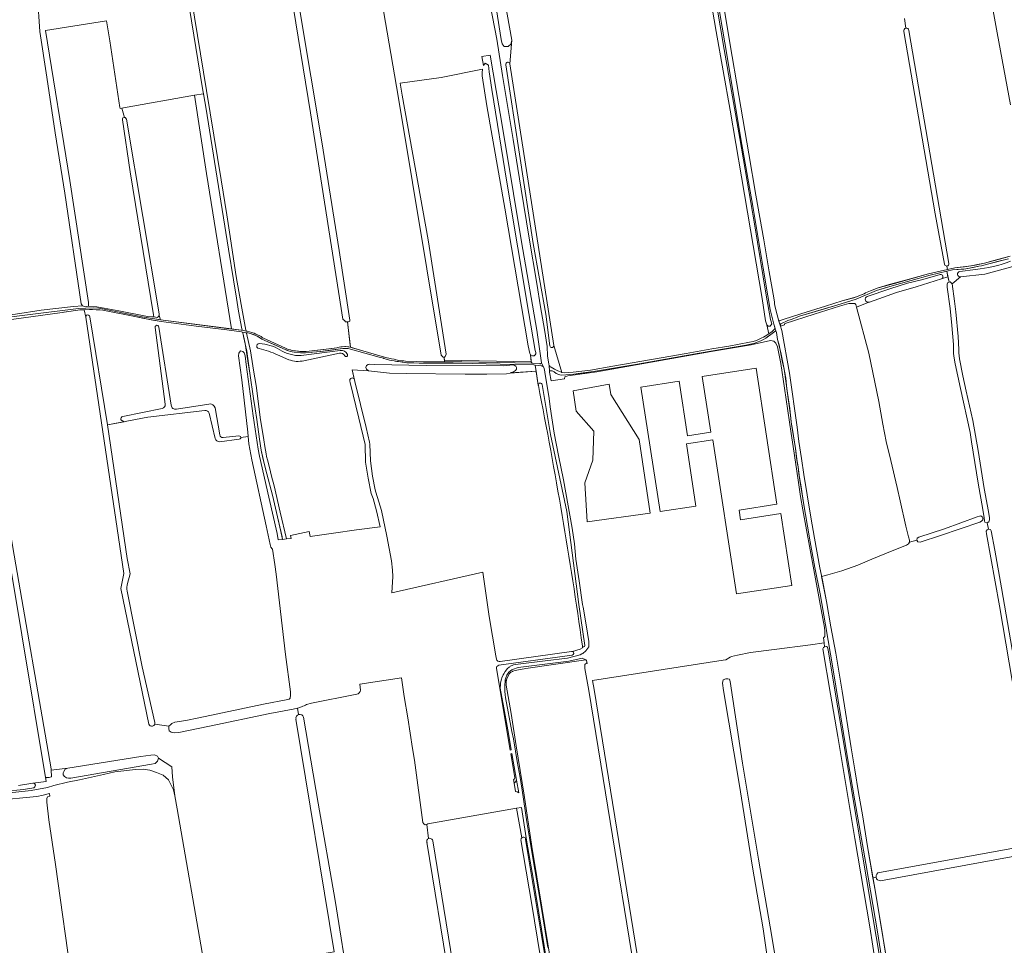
# Model space of a CAD drawing. Header units: metres. Extents: x 209813 to 223847, y 571801 to 587119.
# Tile 152 of 256: x 216907 to 217443, y 573876 to 574379. Entities that reach past the tile are written whole.
import ezdxf

# ---------------------------------------------------------------- set-up
doc = ezdxf.new("R2010")
doc.units = ezdxf.units.M
for name, color, linetype, lineweight in [('B-RO-GR-BOUWLAND-GV', 8, 'Continuous', 0), ('B-RO-GR-GRAS-GV', 8, 'Continuous', 0), ('B-RO-GR-GROENVOORZIENING-GV', 8, 'Continuous', 0), ('B-RO-OG-TERREIN_CULTUURSCHEIDING-GV', 8, 'Continuous', 0), ('B-RO-OG-WATER_GREPPEL-GV', 8, 'Continuous', 0), ('B-RO-OG-WEG-GV', 8, 'Continuous', 0), ('B-RO-VH-ONVERHARD-GV', 8, 'Continuous', 0), ('B-RO-VH-VERHARDING_HALFVERHARDING_SCHELP-GV', 8, 'Continuous', 0), ('B-RO-VH-VERHARDING_OPEN-GV', 8, 'Continuous', 0), ('B-RO-VH-VERHARDING_PUIN-GV', 8, 'Continuous', 0)]:
    doc.layers.add(name, color=color, linetype=linetype, lineweight=lineweight)

msp = doc.modelspace()

# ---------------------------------------------------------------- linework, layer by layer
at = {"layer": 'B-RO-GR-BOUWLAND-GV', "flags": 128}
for points in [[(217290.03, 574389.83), (217293.76, 574366.95), (217298.63, 574338.32), (217304.05, 574306.59), (217307.95, 574283.95), (217312.34, 574259.75), (217315.25, 574242.28), (217317.7, 574228.12), (217318.01, 574225.77), (217318.17, 574224.99), (217318.39, 574223.16), (217319.48, 574218.94), (217320.22, 574216.22), (217320.3, 574215.98), (217320.53, 574215.79), (217320.89, 574215.72), (217321.17, 574215.79), (217322.79, 574216.39), (217332.43, 574219.51), (217345.89, 574223.69), (217354.94, 574226.49), (217362.69, 574228.8), (217365.77, 574229.99), (217366.82, 574230.44), (217367.64, 574230.89), (217370.41, 574232.05), (217374.54, 574233.64), (217383.32, 574236.08), (217395.6, 574239.4), (217401.95, 574241.17), (217412.235, 574243.607), (217411.956, 574245.515)], [(217389.53, 574374.912), (217388.747, 574380.052)], [(217410.599, 574246.441), (217405.449, 574273.95), (217388.493, 574373.045)], [(217515.752, 573941.976), (217493.826, 574066.147), (217472.936, 574177.928), (217466.721, 574215.602), (217461.197, 574247.674), (217459.816, 574248.441), (217432.501, 574241.152), (217419.353, 574239.587), (217414.782, 574235.754)], [(217414.782, 574235.754), (217416.012, 574226.333), (217416.807, 574220.674), (217418.048, 574207.163), (217418.424, 574200.163), (217418.378, 574198.236), (217418.764, 574194.957), (217420.667, 574185.812), (217422.342, 574177.432), (217426.014, 574161.582), (217428.871, 574145.17), (217432.25, 574124.472), (217434.518, 574112), (217435.05, 574108.622), (217435.032, 574107.412), (217434.816, 574106.424), (217433.756, 574105.865), (217434.635, 574102.47), (217435.669, 574102.311), (217436.041, 574101.442), (217438.001, 574090.909), (217441.588, 574070.531), (217450.693, 574018.19)], [(217449.252, 574009.479), (217440.602, 574060.731), (217433.482, 574099.817), (217433.268, 574101.298), (217433.814, 574102.087), (217434.539, 574102.425), (217433.756, 574105.865), (217432.615, 574106.124), (217432.304, 574107.013), (217432.1, 574108.581), (217431.469, 574108.434), (217431.423, 574107.553), (217430.816, 574106.815), (217429.779, 574106.246), (217408.44, 574098.99), (217397.321, 574095.323), (217396.107, 574095.451), (217395.566, 574096.436), (217391.552, 574095.335), (217391.001, 574094.427), (217389.933, 574093.767), (217382.963, 574090.912), (217371.027, 574086.074), (217363.449, 574082.912), (217354.636, 574079.771), (217347.129, 574077.513)], [(217347.129, 574077.513), (217343.732, 574076.676), (217346.35, 574063.13), (217348.83, 574049.26), (217351.49, 574034.9), (217354.94, 574014.33), (217359.85, 573983.56), (217361.85, 573971.48), (217363.71, 573959.28), (217365.93, 573947.04), (217368.77, 573929.76), (217371.647, 573912.834), (217373.327, 573913.156)], [(217375.186, 573915.772), (217457.269, 573930.509)]]:
    msp.add_lwpolyline(points, dxfattribs=at)
at = {"layer": 'B-RO-GR-BOUWLAND-GV'}
for points in [[(217388.493, 574373.045, -0.4557957), (217389.53, 574374.912)], [(217411.956, 574245.515, -0.3998037), (217410.599, 574246.441)], [(217373.327, 573913.156, -0.4094229), (217375.186, 573915.772)]]:
    msp.add_lwpolyline(points, format="xyb", dxfattribs=at)
at = {"layer": 'B-RO-GR-GRAS-GV', "flags": 128}
for points in [[(217446.586, 574333.206), (217439.237, 574372.326), (217433.303, 574405.574), (217428.552, 574439.745), (217411.427, 574538.979), (217398.651, 574608.612), (217391.391, 574650.066), (217383.477, 574693.819), (217375.694, 574692.583), (217361.608, 574690.307), (217341.225, 574687.364), (217338.914, 574687.006), (217363.315, 574539.175)], [(217157.307, 574465.484), (217160.005, 574464.705), (217160.947, 574461.08), (217159.508, 574458.391), (217161.292, 574447.192), (217162.938, 574436.206), (217175.055, 574368.284), (217174.092, 574355.533)], [(217000.83, 574390.95), (217009.01, 574340.91), (217016.99, 574292.3), (217020.03, 574273.36), (217021.45, 574263.9), (217025.18, 574239.82), (217026.53, 574231.59), (217028.5, 574220.51), (217030.44, 574210.67), (217030.63, 574210.33), (217030.8, 574210.14), (217031.16, 574210.01), (217034.96, 574208.9), (217035.84, 574208.53), (217037.63, 574207.64), (217038.63, 574207.1), (217039.45, 574206.46), (217040.05, 574206.32), (217051.9, 574200.76), (217053.36, 574200.18), (217054.44, 574199.92), (217054.72, 574199.88), (217054.99, 574199.77), (217055.63, 574199.63), (217056.92, 574199.43), (217058.4, 574199.22), (217059.77, 574199.1), (217063.18, 574199.08), (217071.26, 574199.88), (217078.61, 574200.83), (217079.88, 574201.06), (217080.32, 574201.2), (217081.99, 574201.47), (217082.43, 574201.5), (217082.81, 574201.57), (217084.32, 574201.72), (217084.7, 574201.71), (217085.93, 574201.59), (217086.35, 574201.5), (217086.93, 574201.42), (217087.414, 574201.289), (217087.238, 574202.413), (217085.626, 574215.089), (217084.699, 574215.221), (217084.17, 574215.618), (217083.182, 574216.588), (217065.639, 574328.866), (217044.181, 574460.311)], [(217174.12, 574355.396), (217197.965, 574202.225), (217202.41, 574187.58), (217203.71, 574187.47), (217208.44, 574187.72), (217217.98, 574188.85), (217230.18, 574190.96), (217256.45, 574195.57), (217270.02, 574197.88), (217283.9, 574200.48), (217293.19, 574201.96), (217304.45, 574204.1), (217306.51, 574204.52), (217308.34, 574205.08), (217309.46, 574205.53), (217311.24, 574206.37), (217312.12, 574206.85), (217312.96, 574207.44), (217314.991, 574208.632), (217313.918, 574213.521), (217313.647, 574214.138), (217313.262, 574215.738), (217311.28, 574227.912), (217300.192, 574293.92), (217293.964, 574330.283), (217286.375, 574373.093), (217275.749, 574434.591)], [(217053.577, 574421.517), (217071.781, 574313.038), (217081.2, 574253.877), (217087.02, 574216.003), (217086.882, 574215.486), (217086.287, 574215.221), (217085.626, 574215.089), (217087.414, 574201.289), (217092.74, 574199.71), (217105.79, 574195.99), (217109.68, 574195.03), (217111.03, 574194.77), (217113.54, 574194.21), (217115.01, 574194.03), (217116.39, 574193.87), (217117.18, 574193.76), (217123.1, 574193.61), (217127.12, 574193.48), (217138.558, 574193.452), (217138.241, 574195.819), (217137.685, 574195.898), (217136.662, 574196.961), (217113.302, 574337.947), (217100.387, 574412.828)], [(216961.857, 574331.619), (216956.395, 574367.933), (216954.549, 574378.875), (216921.409, 574373.641), (216934.546, 574291.93), (216944.741, 574225.712), (216944.795, 574223.586), (216949.266, 574223.348), (216961.332, 574221.126), (216976.889, 574218.056), (216980.216, 574217.807), (216980.061, 574218.933), (216967.393, 574296.763), (216963.162, 574325.084)], [(217391.234, 574373.659), (217412.926, 574246.957)], [(216964.295, 574326.324), (216964.718, 574326.218), (216965.382, 574325.326), (216983.153, 574219.556), (216983.19, 574218.637), (216983.848, 574216.298), (216985.4, 574216.08), (217022.588, 574211.259), (217009.006, 574295.831), (217002.445, 574338.377), (216963.751, 574331.612), (216962.846, 574331.347)], [(216963.519, 574326.03), (216964.295, 574326.324), (216962.846, 574331.347), (216962.063, 574331.128)], [(217411.956, 574245.515), (217412.235, 574243.607), (217416.148, 574244.534), (217425.19, 574245.59), (217428.55, 574246.29), (217432.3, 574247.04), (217440.55, 574249.27), (217446.37, 574250.79)], [(217369.499, 574225.82), (217362.751, 574223.118), (217369.36, 574198.13), (217374.86, 574171.81), (217377.12, 574159.54), (217378.77, 574150.13), (217381.39, 574139.67), (217384.76, 574125.12), (217386.45, 574117.75), (217389.58, 574104.02), (217390.93, 574098.22), (217391.501, 574096.435), (217391.552, 574096.043), (217391.552, 574095.335), (217395.566, 574096.436), (217395.784, 574097.439), (217396.557, 574097.97), (217410.611, 574102.567), (217428.392, 574109.048), (217429.674, 574109.476), (217430.37, 574109.581), (217431.084, 574109.097), (217431.469, 574108.434), (217432.1, 574108.581), (217431.504, 574113.174), (217428.889, 574127.42), (217425.376, 574149.807), (217424.496, 574155), (217419.308, 574178.891), (217416.443, 574192.381), (217415.823, 574195.375), (217415.48, 574197.999), (217415.433, 574202.874), (217414.668, 574213.226), (217413.746, 574222.489), (217412.061, 574233.997), (217412.092, 574235.681), (217412.47, 574236.511), (217413.111, 574236.744), (217412.486, 574239.672)], [(217412.486, 574239.672), (217395.194, 574234.156), (217384.478, 574231.113), (217369.73, 574225.901)], [(216942.299, 574221.735), (216940.06, 574221.59), (216935.36, 574220.93), (216931.33, 574220.35), (216930.48, 574220.25), (216886.797, 574214.173), (216884.347, 574213.52), (216884.468, 574211.387), (216885.361, 574204.814), (216903.635, 574092.505), (216924.405, 573971.988), (216924.428, 573971.434), (216933.522, 573972.435), (216973.198, 573978.837), (216978.606, 573979.546), (216980.619, 573979.617), (216982.213, 573978.994), (216982.775, 573977.783), (216990.009, 573973.151), (216990.545, 573967.744), (216991.719, 573957.345), (216992.94, 573950.363), (217007.347, 573868.076)], [(216946.87, 574221.89), (216942.299, 574221.735), (216943.213, 574217.683)], [(217031.666, 574152.779), (217031.424, 574155.08), (217028.105, 574183.537), (217026.351, 574196.657), (217026.625, 574198.166), (217027.453, 574199.35), (217028.655, 574199.092), (217029.495, 574198.298), (217029.958, 574196.711), (217030.498, 574191.932), (217034.427, 574164.028), (217037.116, 574145.934), (217037.803, 574142.079), (217042.838, 574119.858), (217047.368, 574099.978), (217048.048, 574096.572), (217050.36, 574096.841), (217049.33, 574101.19), (217047.06, 574111.52), (217044.84, 574120.82), (217041.73, 574132.41), (217039.7, 574141.07), (217038.7, 574145.43), (217037.82, 574151.31), (217036.27, 574161.96), (217035.39, 574167.92), (217034.51, 574173.5), (217032.55, 574187.16), (217030.83, 574199.24), (217029.11, 574207.09), (217028.85, 574208.52), (217028.73, 574208.96), (217028.52, 574209.45), (217028.36, 574209.59), (217027.97, 574209.71), (217020, 574210.74), (217003.35, 574212.88), (216984.36, 574215.41), (216975, 574216.89), (216969.92, 574218.05), (216952.58, 574221.46), (216950.92, 574221.68), (216948.95, 574221.67), (216946.87, 574221.89)], [(216977.543, 573996.37), (216962.373, 574070.148), (216963.96, 574078.218), (216943.213, 574217.683)], [(216945.388, 574217.953), (216955.021, 574159.127), (216964.186, 574160.828), (216962.328, 574161.915)], [(216986.503, 574170.316), (216980.989, 574212.043)], [(216983.059, 574212.217), (216989.763, 574169.779)], [(216906.597, 573963.095), (216914.475, 573964.334), (216921.727, 573965.128), (216881.857, 574204.476)], [(217149.669, 574186.781), (217117.617, 574187.063), (217108.577, 574187.298), (217097.128, 574188.439), (217088.198, 574188.96), (217089.702, 574182.729), (217095.821, 574157.731), (217097.713, 574149.679), (217097.836, 574148.548), (217098.258, 574139.637), (217099.231, 574131.233), (217100.757, 574123.77), (217101.047, 574122.463), (217102.809, 574117.2), (217104.14, 574112.493), (217107.046, 574098.686), (217109.561, 574085.213), (217110.272, 574080.077), (217110.414, 574076.743), (217109.886, 574067.746), (217159.323, 574078.939), (217162.765, 574054.853), (217166.427, 574033.499), (217166.767, 574031.788)], [(217189.535, 574180.728), (217188.348, 574188.39), (217174.225, 574187.318), (217172.257, 574186.927), (217161.484, 574186.679), (217149.669, 574186.781)], [(216963.487, 574163.65), (216984.911, 574168.09)], [(216992.595, 574167.645), (217010.202, 574170.442)], [(217013.666, 574168.307), (217016.272, 574153.658)], [(217008.014, 574166.933), (216977.113, 574163.228), (216955.021, 574159.127)], [(217013.754, 574151.64), (217010.445, 574165.445)], [(216955.021, 574159.127), (216965.736, 574086.499), (216967.456, 574078.165), (216965.979, 574072.916)], [(216988.505, 573995.21), (216989.351, 573995.936), (216990.107, 573996.693), (216991.785, 573997.403), (216997.742, 573998.44), (217004.72, 573999.794), (217039.949, 574007.212), (217053.236, 574009.794), (217053.985, 574010.019), (217054.492, 574010.54), (217054.763, 574012.165), (217054.64, 574013.9), (217052.035, 574034.274), (217046.896, 574077.982), (217046.233, 574083.235), (217044.824, 574091.451), (217044.624, 574091.651), (217043.98, 574092.636), (217043.599, 574093.989), (217041.526, 574104.285), (217033.693, 574140.099), (217032.079, 574148.851), (217031.666, 574152.779), (217027.657, 574152.306)], [(217017.999, 574152.307), (217026.625, 574153.102)], [(217026.809, 574151.334), (217016.024, 574149.972)], [(216965.805, 574068.727), (216973.951, 574027.459), (216980.848, 573997.302)], [(217374.899, 573854.574), (217369.978, 573886.165), (217361.881, 573934.161), (217352.621, 573989.565), (217348.599, 574012.636), (217344.398, 574037.348), (217344.662, 574038.036), (217345.297, 574038.46), (217345.147, 574040.619), (217337.659, 574039.591), (217317.861, 574037.041), (217305.024, 574035.244), (217297.856, 574033.942), (217294.647, 574033.088), (217293.961, 574032.805), (217291.512, 574031.375), (217290.153, 574031.115), (217219.046, 574020.094), (217219.956, 574015.177), (217256.755, 573788.385)], [(217168.872, 574030.355), (217207.628, 574035.834)], [(217217.112, 574014.666), (217214.85, 574026.718), (217214.786, 574027.801), (217214.949, 574028.763), (217215.71, 574029.455), (217216.098, 574029.395), (217215.753, 574031.037), (217215.324, 574031.258), (217182.73, 574026.56), (217177.81, 574025.72), (217176.88, 574025.49), (217175.68, 574025.1), (217175.47, 574024.96), (217174.85, 574024.65), (217174.46, 574024.4), (217173.95, 574023.87), (217172.45, 574021.14), (217172.14, 574020.32), (217172.08, 574019.4), (217172.07, 574017.65), (217174.68, 574002.23), (217177.57, 573984.55), (217181.88, 573957.74), (217186.05, 573929.81), (217191.38, 573896.92), (217198.01, 573856.92)], [(217128.853, 573941.726), (217128.002, 573941.697), (217127.298, 573942.234), (217126.701, 573942.947), (217122.094, 573976.756), (217121.057, 573983.124), (217118.445, 573999.789), (217116.614, 574011.354), (217115.084, 574021.594), (217092.462, 574018.076), (217092.759, 574014.926), (217092.594, 574014.076), (217091.989, 574013.315), (217091.415, 574012.864), (217090.76, 574012.639), (217089.9, 574012.527), (217066.02, 574007.862), (217063.452, 574006.985)], [(217215.699, 573784.862), (217253.205, 573793.071), (217217.112, 574014.666)], [(217058.398, 574005.049), (217056.171, 574004.55), (217043.492, 574002.232), (217010.508, 573995.285), (216993.96, 573991.913), (216991.544, 573991.711), (216989.801, 573991.952), (216988.665, 573992.81), (216988.419, 573993.942), (216988.505, 573995.21), (216980.817, 573996.405)], [(217058.637, 574005.102), (217058.398, 574005.049), (217059.007, 574001.556)], [(217014.722, 573864.257), (217042.145, 573866.551), (217078.525, 573872.637), (217057.658, 573999.104)], [(217061.761, 574000.145), (217069.798, 573953.465), (217079.007, 573900.389), (217086.709, 573851.499)], [(216936.102, 573854.089), (216926.794, 573920.068), (216923.133, 573944.276), (216921.98, 573954.016), (216921.98, 573955.925), (216922.469, 573956.782), (216923.365, 573957.203), (216923.641, 573957.259), (216923.436, 573958.654), (216920.07, 573957.704), (216916.6, 573957.03), (216910.88, 573956.44), (216899.69, 573955.42), (216884.41, 573954.27), (216872.58, 573953.14), (216861.318, 573951.841), (216861.583, 573949.339)], [(217194.817, 573806.142), (217199.769, 573806.679), (217198.69, 573815.905), (217195.355, 573838.809), (217190.603, 573870.48), (217186.038, 573898.355), (217181.426, 573924.897), (217180.113, 573933.477), (217180.13, 573933.872), (217180.21, 573934.125), (217180.341, 573934.354), (217180.52, 573934.556), (217177.64, 573950.64), (217129.486, 573942.082), (217128.853, 573941.726), (217129.862, 573934.175)], [(217135.05, 573855.929), (217141.131, 573856.814), (217140.998, 573857.867), (217128.868, 573932.134)], [(217132.125, 573932.999), (217143.038, 573866.115), (217154.151, 573802.085), (217193.218, 573807.051)], [(217457.702, 573926.293), (217375.856, 573911.248)], [(217373.327, 573913.156), (217371.647, 573912.834), (217372.8, 573906.05), (217385.13, 573831.577), (217427.789, 573824.559), (217456.209, 573673.088), (217462.592, 573674.333), (217493.885, 573681.352), (217494.105, 573681.367), (217494.323, 573681.335), (217494.641, 573681.195)]]:
    msp.add_lwpolyline(points, dxfattribs=at)
for points in [[(216864.392, 574398.311), (216855.438, 574396.84), (216861.824, 574359.406), (216869.497, 574315.618), (216873.069, 574289.953), (216879.816, 574244.577), (216884.049, 574217.06), (216884.032, 574216.867), (216883.939, 574216.557), (216883.813, 574216.267), (216893.329, 574217.812), (216905.031, 574219.322), (216918.945, 574221.426), (216936.579, 574223.448), (216941.441, 574223.806), (216940.802, 574224.866), (216931.806, 574285.058), (216926.647, 574317.999), (216922.149, 574348.161), (216918.189, 574372.972), (216917.076, 574392.044), (216910.313, 574391.179), (216910.695, 574388.521), (216866.377, 574382.833)], [(217185.28, 574197.29), (217184.935, 574197.998), (217183.969, 574202.084), (217171.325, 574276.924), (217161.608, 574332.663), (217159.028, 574348.901), (217158.94, 574350.573), (217159.226, 574352.574), (217136.618, 574347.964), (217114.387, 574344.945), (217115.525, 574338.33), (217129.56, 574259.668), (217139.435, 574197.619), (217138.937, 574196.259), (217138.241, 574195.819), (217138.444, 574194.306), (217185.683, 574193.435)], [(217245.388, 574179.699), (217255.777, 574111.983), (217275.302, 574114.978), (217270.108, 574148.834), (217284.603, 574151.058), (217297.476, 574067.154), (217327.503, 574071.761), (217321.508, 574110.834), (217299.629, 574107.477), (217298.814, 574112.791), (217319.393, 574115.948), (217308.041, 574189.937), (217278.769, 574185.445), (217283.414, 574155.169), (217270.764, 574153.228), (217266.213, 574182.894)], [(217250.357, 574111.171), (217244.411, 574151.18), (217228.933, 574175.548), (217228.173, 574181.252), (217208.454, 574177.612), (217210.223, 574166.516), (217219.798, 574155.735), (217219.17, 574139.988), (217214.804, 574127.685), (217216.096, 574106.388)], [(217293.557, 574020.75), (217293.954, 574019.559), (217300.622, 573975.189), (217309.432, 573922.96), (217316.576, 573880.891), (217322.212, 573846.76), (217325.729, 573827.057), (217326.889, 573819.243), (217326.413, 573818.343), (217325.302, 573817.761), (217323.993, 573817.85), (217322.935, 573818.537), (217322.45, 573820.407), (217315.623, 573859.936), (217311.972, 573885.098), (217306.178, 573918.594), (217298.875, 573964.076), (217290.382, 574014.718), (217289.747, 574018.686), (217290.144, 574020.433), (217291.603, 574021.028), (217292.7, 574021.028)]]:
    msp.add_lwpolyline(points, close=True, dxfattribs=at)
at = {"layer": 'B-RO-GR-GRAS-GV'}
for points in [[(217389.53, 574374.912, -0.4487962), (217391.234, 574373.659)], [(217174.092, 574355.533, -0.0294584), (217174.12, 574355.396)], [(216962.063, 574331.128, -0.1417494), (216961.857, 574331.619)], [(217412.926, 574246.957, -0.4328125), (217411.956, 574245.515)], [(217369.73, 574225.901, -0.0387504), (217369.499, 574225.82)], [(216980.989, 574212.043, -1.0936274), (216983.059, 574212.217)], [(217189.563, 574180.549, -0.0427787), (217189.535, 574180.728)], [(217213.562, 574038.847, 0.0135551), (217189.563, 574180.549)], [(216984.911, 574168.09, 0.4068483), (216986.503, 574170.316)], [(216989.763, 574169.779, 0.4681312), (216992.595, 574167.645)], [(217010.202, 574170.442, -0.4087297), (217013.666, 574168.307)], [(216962.328, 574161.915, -0.4217726), (216963.487, 574163.65)], [(217010.445, 574165.445, 0.3864715), (217008.014, 574166.933)], [(217016.272, 574153.658, 0.4820034), (217017.999, 574152.307)], [(217016.024, 574149.972, -0.3966184), (217013.754, 574151.64)], [(216965.979, 574072.916, 0.1493897), (216965.805, 574068.727)], [(217207.628, 574035.834, -0.1190402), (217208.09, 574035.835)], [(217166.767, 574031.788, 0.3946171), (217168.872, 574030.355)], [(217060.697, 574005.859, -0.0078993), (217058.637, 574005.102)], [(217063.452, 574006.985, -0.0104747), (217060.697, 574005.859)], [(217375.856, 573911.248, -0.4023351), (217373.327, 573913.156)]]:
    msp.add_lwpolyline(points, format="xyb", dxfattribs=at)
for centre, radius, start, end in [((216944.327, 574217.904), 1.062, 2.64882, 189.07607), ((217026.771, 574152.223), 0.89, 272.47524, 98.36624), ((216979.174, 573996.909), 1.718, 198.28684, 12.42257), ((217059.725, 573999.565), 2.117, 15.90517, 194.80565), ((217130.485, 573932.608), 1.686, 13.39933, 206.26481)]:
    msp.add_arc(centre, radius, start, end, dxfattribs=at)
at = {"layer": 'B-RO-GR-GROENVOORZIENING-GV', "flags": 128}
msp.add_lwpolyline([(217007.248, 574339.215), (217002.445, 574338.377), (217009.006, 574295.831), (217022.588, 574211.259), (217027.82, 574210.63), (217028.12, 574210.64), (217028.34, 574210.8), (217028.35, 574211.07), (217028.26, 574211.4), (217026.39, 574220.88), (217025.22, 574227.98), (217023.63, 574238.07), (217020.95, 574254.63), (217008.58, 574331.95)], close=True, dxfattribs=at)
for points in [[(217445.39, 574249.48), (217434.77, 574246.74), (217430.74, 574245.68), (217429.31, 574245.45), (217423.33, 574244.19), (217421.2, 574243.85), (217419.71, 574243.74)], [(217419.71, 574243.74), (217415.021, 574243.395), (217411.837, 574242.715), (217413.111, 574236.744), (217413.752, 574236.978), (217414.782, 574235.754), (217419.353, 574239.587)], [(217418.938, 574242.566), (217427.556, 574243.567)]]:
    msp.add_lwpolyline(points, dxfattribs=at)
at = {"layer": 'B-RO-GR-GROENVOORZIENING-GV'}
msp.add_lwpolyline([(217427.556, 574243.567, 0.0575712), (217446.534, 574248.075)], format="xyb", dxfattribs=at)
msp.add_arc((217419.225, 574241.087), 1.507, 100.99452, 275.01974, dxfattribs=at)
at = {"layer": 'B-RO-OG-TERREIN_CULTUURSCHEIDING-GV', "flags": 128}
msp.add_lwpolyline([(217089.322, 574184.1), (217088.198, 574188.96), (217097.128, 574188.439), (217095.968, 574189.347), (217095.678, 574190.293), (217096.115, 574191.417), (217096.998, 574191.901), (217097.924, 574192.046), (217100.373, 574191.904), (217128.48, 574191.346), (217170.353, 574191.172), (217172.367, 574191.363), (217174.085, 574191.655), (217175.461, 574191.739), (217176.356, 574191.624), (217177.268, 574190.964), (217177.602, 574190.236), (217177.638, 574189.378), (217177.128, 574188.732), (217176.064, 574188.003), (217174.298, 574187.345), (217188.348, 574188.39), (217187.845, 574191.633), (217187.16, 574191.71), (217176.36, 574191.93), (217153.59, 574192.42), (217143.21, 574192.62), (217128.53, 574192.74), (217121.71, 574192.77), (217117.92, 574192.88), (217117.12, 574193.03), (217115.49, 574193.24), (217113.45, 574193.5), (217112.58, 574193.66), (217111.96, 574193.7), (217111.58, 574193.77), (217111.09, 574193.93), (217108.5, 574194.35), (217106.91, 574194.8), (217106.69, 574194.9), (217105.49, 574195.24), (217105.25, 574195.35), (217102.91, 574195.96), (217087.36, 574200.37), (217086.09, 574200.71), (217085.25, 574200.73), (217083.07, 574200.64), (217074.51, 574199.38), (217068.99, 574198.82), (217066.58, 574198.62), (217066, 574198.53), (217062.89, 574198.29), (217060.21, 574198.37), (217056.6, 574198.64), (217055.64, 574198.83), (217054.16, 574199.21), (217052.53, 574199.8), (217047.86, 574201.86), (217039.03, 574205.67), (217037.19, 574206.97), (217036.6, 574207.33), (217034.58, 574208.19), (217031.57, 574209.16), (217031.1, 574209.25), (217030.88, 574209.26), (217030.63, 574209.23), (217030.65, 574209.01), (217032.9, 574199.32), (217034.19, 574191.24), (217034.81, 574187.78), (217035.23, 574184.64), (217035.91, 574180.54), (217036.87, 574173.5), (217038.19, 574163.07), (217040.11, 574150.99), (217040.62, 574147.29), (217041.48, 574143.32), (217041.7, 574141.99), (217042.12, 574140.14), (217043.16, 574135.9), (217044.27, 574131.26), (217045.74, 574125.91), (217048.98, 574111.72), (217052.592, 574097.101), (217055.118, 574097.395), (217054.769, 574098.925), (217064.815, 574101.219), (217065.446, 574098.451), (217078.076, 574100.238), (217090.677, 574101.953), (217103.523, 574103.641), (217101.513, 574112.46), (217099.69, 574119.1), (217098.639, 574121.821), (217096.856, 574130.199), (217095.556, 574138.849), (217095.253, 574148.442), (217091.941, 574162.812), (217087.131, 574182.213), (217086.932, 574182.878), (217086.891, 574183.763), (217087.491, 574184.423), (217088.323, 574184.71)], close=True, dxfattribs=at)
at = {"layer": 'B-RO-OG-TERREIN_CULTUURSCHEIDING-GV'}
for points in [[(217037.575, 574200.666, -1.0108271), (217037.696, 574203.36)], [(217047.589, 574197.121, 0.0622586), (217037.575, 574200.666)], [(217037.696, 574203.36, -0.1183162), (217048.895, 574199.994)], [(217048.895, 574199.994, 0.1529837), (217060.454, 574196.769)], [(217084.325, 574196.689, 0.3259222), (217081.335, 574198.043)], [(217081.74, 574199.555, -0.3755887), (217085.66, 574197.369)], [(217062.019, 574194.004, -0.1505832), (217053.762, 574194.559)]]:
    msp.add_lwpolyline(points, format="xyb", dxfattribs=at)
at = {"layer": 'B-RO-OG-TERREIN_CULTUURSCHEIDING-GV', "flags": 128}
for points in [[(217053.762, 574194.559), (217047.589, 574197.121)], [(217060.454, 574196.769), (217081.74, 574199.555)], [(217081.335, 574198.043), (217062.019, 574194.004)]]:
    msp.add_lwpolyline(points, dxfattribs=at)
at = {"layer": 'B-RO-OG-TERREIN_CULTUURSCHEIDING-GV'}
msp.add_arc((217085.018, 574196.98), 0.751, 202.81773, 29.6113, dxfattribs=at)
at = {"layer": 'B-RO-OG-WATER_GREPPEL-GV'}
msp.add_lwpolyline([(216963.519, 574326.03, 0.2393769), (216963.162, 574325.084)], format="xyb", dxfattribs=at)
at = {"layer": 'B-RO-OG-WATER_GREPPEL-GV', "flags": 128}
msp.add_lwpolyline([(216963.162, 574325.084), (216967.393, 574296.763), (216980.061, 574218.933), (216980.216, 574217.807), (216981.122, 574217.739), (216982.105, 574217.509), (216982.71, 574217.792), (216983.19, 574218.637), (216983.153, 574219.556), (216965.382, 574325.326), (216964.718, 574326.218), (216964.295, 574326.324), (216963.519, 574326.03)], dxfattribs=at)
at = {"layer": 'B-RO-OG-WEG-GV', "flags": 128}
for points in [[(217174.092, 574355.533), (217175.055, 574368.284), (217174.545, 574366.177), (217173.054, 574364.909), (217170.931, 574364.824), (217169.8, 574366.359), (217169.274, 574368.623), (217158.701, 574436.756)], [(217283.996, 574403.135), (217290.762, 574363.234), (217299.171, 574314.927), (217307.14, 574268.437), (217313.541, 574229.745), (217315.948, 574216.429), (217316.691, 574214.028), (217315.783, 574212.886), (217314.585, 574212.878), (217313.918, 574213.521), (217314.991, 574208.632), (217316.79, 574209.82), (217318.456, 574211.558), (217318.14, 574212.88), (217317.73, 574213.9), (217315.79, 574221.92), (217314.5, 574229.3), (217311.97, 574244.28), (217306.21, 574278), (217299.84, 574314.74), (217292.67, 574357.29), (217284.84, 574403.37)], [(217163.28, 574387.53), (217166.89, 574368.79), (217170.06, 574349.09), (217175.86, 574314.33), (217180.15, 574287.26), (217184.56, 574260.62), (217188.73, 574235.95), (217190.81, 574223.28), (217192.98, 574211.01), (217194.28, 574201.69), (217194.6, 574196.58), (217195.23, 574192.2), (217195.43, 574191.4), (217195.58, 574191.15), (217195.97, 574190.72), (217196.5, 574190.48), (217198.31, 574189.49), (217200.18, 574188.55), (217202.16, 574187.71), (217202.41, 574187.58), (217197.965, 574202.225)], [(217195.891, 574202.149), (217193.583, 574219.406), (217186.667, 574257.713), (217171.923, 574354.971)], [(217408.978, 574238.553), (217412.486, 574239.672), (217411.837, 574242.715), (217402.727, 574240.588), (217382.16, 574234.73), (217374.91, 574232.51), (217373.58, 574232.11), (217362.45, 574227.55), (217351.97, 574224.3), (217338.59, 574220.23), (217331.77, 574218.19), (217329.44, 574217.3), (217328.55, 574217.05), (217327.11, 574216.45), (217325.31, 574215.85), (217321.46, 574214.05), (217321.29, 574213.87), (217321.26, 574213.51), (217321.385, 574212.867)], [(217368.572, 574228.903), (217380.844, 574233.183), (217390.383, 574236.101), (217398.803, 574238.154), (217408.279, 574240.864)], [(216890.94, 574216.43), (216939.24, 574222.42), (216947.37, 574222.76), (216950.32, 574222.57), (216951.38, 574222.37), (216973.9, 574217.85), (216983.848, 574216.298), (216983.19, 574218.637), (216982.71, 574217.792), (216982.105, 574217.509), (216981.122, 574217.739), (216976.889, 574218.056), (216961.332, 574221.126), (216949.266, 574223.348), (216944.795, 574223.586), (216942.96, 574223.321), (216941.441, 574223.806), (216936.579, 574223.448), (216918.945, 574221.426), (216905.031, 574219.322)], [(217321.385, 574212.867), (217323.46, 574213.5), (217323.47, 574213.82), (217323.5, 574214.08), (217323.83, 574214.31), (217339.58, 574219.38), (217353.39, 574223.66), (217358.62, 574225.06), (217360.4, 574225.19), (217361.58, 574225.15), (217361.86, 574225.08), (217362.06, 574224.96), (217362.29, 574224.65), (217362.751, 574223.118), (217369.499, 574225.82)], [(217379.07, 573852.48), (217374.2, 573883.38), (217367.83, 573920.65), (217361.85, 573954.74), (217357.89, 573978.12), (217354.22, 574000.36), (217350.09, 574025.87), (217345.87, 574050.38), (217342.99, 574067.24), (217340.01, 574081.54), (217337.54, 574095.53), (217336.05, 574104.08), (217333.92, 574116.75), (217332.51, 574125.38), (217331.41, 574132.56), (217330.97, 574136.29), (217330.14, 574141.11), (217329.47, 574146.36), (217327.34, 574159.29), (217326.84, 574164.36), (217325.48, 574173.5), (217324.51, 574181.53), (217323.31, 574189.4), (217322.33, 574193.98), (217320.55, 574202.67), (217319.72, 574205.59), (217319.17, 574209.33), (217318.844, 574210.309), (217314.32, 574206.92), (217313.34, 574206.23), (217312.18, 574205.54), (217310.66, 574204.91), (217308.71, 574204.09), (217307.4, 574203.61), (217304.27, 574202.86), (217302.51, 574202.5), (217277.15, 574198.14), (217242.4, 574192.03), (217219.49, 574188.16), (217211.2, 574187), (217208.93, 574186.65), (217202.41, 574186.16), (217201.25, 574186.26), (217200.8, 574186.43), (217199.3, 574187.14), (217198.12, 574187.89), (217197.12, 574188.42), (217196.7, 574188.56), (217196.02, 574188.58), (217195.61, 574188.29), (217195.61, 574188.05), (217195.64, 574187.71), (217196.557, 574183.014), (217203.736, 574184.133), (217203.941, 574185.204), (217205.531, 574185.848), (217221.355, 574188.015), (217283.608, 574198.996), (217305.318, 574202.68), (217315.976, 574205.031), (217317.733, 574204.592), (217318.846, 574203.469), (217319.783, 574201.595), (217321.562, 574192.546), (217323.586, 574179.045), (217327.161, 574154.472), (217328.173, 574147.282), (217330.921, 574128.982), (217332.283, 574120.131), (217333.439, 574112.889), (217339.476, 574080.278), (217345.217, 574048.979), (217345.465, 574046.773), (217345.46, 574044.085), (217344.667, 574043.313), (217345.147, 574040.619), (217345.297, 574038.46), (217346.409, 574038.565), (217346.991, 574038.248), (217347.227, 574036.65), (217383.935, 573818.16)], [(217166.764, 574026.62), (217174.298, 573982.187), (217174.776, 573982.32), (217173.33, 573991.22), (217170.34, 574007.32), (217168.87, 574016.01), (217168.89, 574017.93), (217168.95, 574018.83), (217169.45, 574020.92), (217169.78, 574021.51), (217170.5, 574023.12), (217170.75, 574023.67), (217171.57, 574025.02), (217172.85, 574026.61), (217173.62, 574027.3), (217173.98, 574027.55), (217174.31, 574027.82), (217175.36, 574028.32), (217176.02, 574028.55), (217177.05, 574028.81), (217193.27, 574030.75), (217205.35, 574032.33), (217212.38, 574034.05), (217213.29, 574034.61), (217213.72, 574034.83), (217215.46, 574036.15), (217216.53, 574037.61), (217216.95, 574038.42), (217217.12, 574039.14), (217217.12, 574040.16), (217216.95, 574041.34), (217215.52, 574050.33), (217213.93, 574059.95), (217213.54, 574061.48), (217211.78, 574074.37), (217210.03, 574086.01), (217209.21, 574094.37), (217207.94, 574102.91), (217203.2, 574129.31), (217200.52, 574142.45), (217198.12, 574154.64), (217195.93, 574168.97), (217195.4, 574173.5), (217193.04, 574187.79), (217192.9, 574189.13), (217192.58, 574190.38)], [(217192.58, 574190.38), (217192.42, 574190.61), (217192.27, 574190.77), (217191.97, 574191.02), (217191.72, 574191.11), (217191.42, 574191.18), (217187.845, 574191.633), (217189.535, 574180.728)], [(217191.617, 574180.988), (217196.161, 574153.928), (217204.986, 574111.923), (217211.529, 574061.504), (217214.885, 574039.07)], [(217207.941, 574033.874), (217167.97, 574028.36)], [(217213.562, 574038.847), (217213.554, 574037.832), (217212.385, 574037.18), (217208.09, 574035.835)], [(217198.01, 573856.92), (217191.38, 573896.92), (217186.05, 573929.81), (217181.88, 573957.74), (217177.57, 573984.55), (217174.68, 574002.23), (217172.07, 574017.65), (217172.11, 574020.05), (217172.14, 574020.32), (217172.45, 574021.14), (217173.95, 574023.87), (217174.46, 574024.4), (217174.85, 574024.65), (217175.47, 574024.96), (217175.68, 574025.1), (217176.88, 574025.49), (217177.81, 574025.72), (217182.73, 574026.56), (217215.324, 574031.258), (217213.441, 574032.229), (217206.21, 574030.71), (217178.5, 574027.22), (217175.54, 574026.16), (217175.15, 574025.89), (217173.52, 574024.56), (217173.12, 574024.17), (217172.76, 574023.51), (217172.47, 574023.08), (217171.84, 574021.51), (217171.52, 574020.38), (217171.27, 574016.92), (217171.34, 574014.26), (217171.5, 574012.38), (217171.76, 574010.91), (217175.19, 573992.34), (217176.13, 573988.44), (217178.05, 573976.14), (217179.75, 573967.32), (217180.84, 573960.5), (217183.34, 573943.25), (217186.83, 573922.53), (217190.53, 573900.4), (217194.71, 573874.85)], [(217177.677, 573965.902), (217175.096, 573980.351), (217174.626, 573980.255), (217176.799, 573967.439)], [(216898.408, 573958.694), (216913.472, 573960.369), (216922.363, 573961.834), (216925.868, 573962.933), (216933.39, 573964.843), (216939.872, 573966.074), (216952.87, 573968.942), (216959.149, 573970.414), (216970.363, 573971.787), (216974.422, 573971.863), (216978.043, 573971.351), (216981.817, 573970.154), (216985.404, 573968.685), (216988.273, 573966.019), (216990.968, 573960.696), (216991.719, 573957.345), (216990.545, 573967.744), (216990.009, 573973.151), (216982.775, 573977.783), (216982.277, 573976.209), (216981.112, 573975.044), (216979.039, 573974.606), (216935.17, 573967.033), (216933.878, 573967.052), (216932.788, 573967.214), (216931.676, 573967.829), (216930.945, 573968.883), (216930.976, 573969.974), (216931.262, 573970.675), (216932.063, 573971.855), (216933.522, 573972.435), (216924.428, 573971.434), (216924.576, 573967.956), (216924.519, 573967.779), (216923.97, 573967.458), (216923.335, 573967.362), (216922.835, 573967.323), (216921.856, 573967.329), (216921.456, 573967.438), (216921.305, 573967.662), (216921.727, 573965.128), (216914.475, 573964.334), (216915.32, 573964.093), (216915.852, 573963.161), (216915.529, 573962.225), (216915.001, 573961.767), (216909.367, 573960.829), (216898.672, 573959.714)], [(217176.088, 573966.256), (217176.404, 573964.32), (217176.931, 573964.758), (217177.494, 573965.509), (217177.677, 573965.902)], [(217196.48, 573852.01), (217191.36, 573884.87), (217186.71, 573912.69), (217183.24, 573932.21), (217180.344, 573951.121), (217177.64, 573950.64), (217180.52, 573934.556), (217180.846, 573934.77), (217181.097, 573934.854), (217181.492, 573934.877), (217181.751, 573934.824), (217181.993, 573934.719), (217182.303, 573934.472), (217182.521, 573934.142), (217182.604, 573933.891), (217182.634, 573933.612), (217202.969, 573811.886)]]:
    msp.add_lwpolyline(points, dxfattribs=at)
for points in [[(217185.759, 574192.712), (217189.94, 574192.48), (217190.44, 574192.4), (217190.78, 574192.4), (217190.98, 574192.43), (217191.2, 574192.66), (217191.23, 574192.88), (217190.77, 574196.74), (217188.71, 574210.66), (217181.07, 574254.48), (217177.94, 574273.8), (217176.03, 574284.96), (217173.8, 574298.25), (217171.68, 574311.04), (217169.56, 574324.28), (217166.69, 574340.95), (217163.276, 574360.254), (217158.855, 574359.506), (217159.798, 574354.564), (217160.668, 574355.815), (217162.484, 574354.816), (217162.674, 574352.91), (217162.727, 574351.071), (217164.181, 574341.439), (217172.461, 574291.017), (217184.35, 574219.664), (217187.879, 574199.615), (217188.128, 574198.505), (217188.109, 574197.81), (217187.817, 574197.249), (217187.214, 574196.671), (217186.329, 574196.619), (217185.452, 574196.938), (217185.28, 574197.29)], [(217138.444, 574194.306), (217138.558, 574193.452), (217147.96, 574193.47), (217157.21, 574193.19), (217167.57, 574192.98), (217185.759, 574192.712), (217185.683, 574193.435)]]:
    msp.add_lwpolyline(points, close=True, dxfattribs=at)
at = {"layer": 'B-RO-OG-WEG-GV'}
for points in [[(217171.923, 574354.971, -0.9877757), (217174.092, 574355.533)], [(217408.279, 574240.864, -0.9493835), (217408.978, 574238.553)], [(217369.499, 574225.82, -0.9724509), (217368.572, 574228.903)], [(217197.965, 574202.225, -0.9942578), (217195.891, 574202.149)], [(217167.97, 574028.36, 0.3938577), (217166.764, 574026.62)], [(217176.799, 573967.439, -0.3551188), (217176.088, 573966.256)]]:
    msp.add_lwpolyline(points, format="xyb", dxfattribs=at)
for centre, radius, start, end in [((217190.583, 574180.798), 1.051, 10.40063, 183.34649), ((217207.861, 574034.866), 0.996, 274.60811, 75.44792), ((217214.218, 574038.987), 0.67, 192.08224, 6.69299)]:
    msp.add_arc(centre, radius, start, end, dxfattribs=at)
at = {"layer": 'B-RO-VH-ONVERHARD-GV', "flags": 128}
msp.add_lwpolyline([(217176.404, 573964.32), (217177.121, 573959.674), (217177.333, 573959.72), (217178.003, 573959.559), (217179.011, 573958.938), (217177.677, 573965.902), (217177.494, 573965.509), (217176.931, 573964.758)], close=True, dxfattribs=at)
at = {"layer": 'B-RO-VH-VERHARDING_HALFVERHARDING_SCHELP-GV', "flags": 128}
for points in [[(216886.797, 574214.173), (216930.48, 574220.25), (216932.8, 574220.6), (216938.86, 574221.41), (216940.06, 574221.59), (216945.21, 574221.9), (216946.87, 574221.89), (216948.95, 574221.67), (216950.92, 574221.68), (216952.58, 574221.46), (216969.92, 574218.05), (216979.7, 574216.06), (216984.36, 574215.41), (217003.35, 574212.88), (217020, 574210.74), (217027.97, 574209.71), (217028.36, 574209.59), (217030.63, 574209.23), (217030.88, 574209.26), (217031.1, 574209.25), (217031.57, 574209.16), (217035.79, 574207.71), (217036.6, 574207.33), (217038.27, 574206.25), (217039.03, 574205.67), (217050.44, 574200.65), (217053.25, 574199.56), (217054.16, 574199.21), (217055.64, 574198.83), (217056.6, 574198.64), (217060.21, 574198.37), (217062.89, 574198.29), (217066, 574198.53), (217066.58, 574198.62), (217071, 574199.08), (217077.56, 574199.84), (217083.07, 574200.64), (217085.25, 574200.73), (217086.09, 574200.71), (217087.36, 574200.37), (217102.91, 574195.96), (217105.25, 574195.35), (217105.49, 574195.24), (217106.69, 574194.9), (217106.91, 574194.8), (217108.5, 574194.35), (217111.09, 574193.93), (217111.58, 574193.77), (217111.96, 574193.7), (217112.58, 574193.66), (217114.67, 574193.32), (217116.86, 574193.05), (217117.12, 574193.03), (217117.92, 574192.88), (217124.75, 574192.74), (217135.67, 574192.66), (217143.21, 574192.62), (217153.59, 574192.42), (217176.36, 574191.93), (217187.16, 574191.71), (217187.845, 574191.633)], [(217187.845, 574191.633), (217191.42, 574191.18), (217191.72, 574191.11), (217191.97, 574191.02), (217192.27, 574190.77), (217192.42, 574190.61), (217192.58, 574190.38), (217191.23, 574192.88), (217191.2, 574192.66), (217190.98, 574192.43), (217190.78, 574192.4), (217190.44, 574192.4), (217189.94, 574192.48), (217186.55, 574192.7), (217167.57, 574192.98), (217157.21, 574193.19), (217147.96, 574193.47), (217137.42, 574193.45), (217123.1, 574193.61), (217117.18, 574193.76), (217116.39, 574193.87), (217115.01, 574194.03), (217113.54, 574194.21), (217111.03, 574194.77), (217109.68, 574195.03), (217105.79, 574195.99), (217092.74, 574199.71), (217086.93, 574201.42), (217086.35, 574201.5), (217085.93, 574201.59), (217084.7, 574201.71), (217084.32, 574201.72), (217082.81, 574201.57), (217082.43, 574201.5), (217081.99, 574201.47), (217080.32, 574201.2), (217079.88, 574201.06), (217075.6, 574200.39), (217064.92, 574199.21), (217061.07, 574199.06), (217058.98, 574199.15), (217057.4, 574199.38), (217056.92, 574199.43), (217055.63, 574199.63), (217054.99, 574199.77), (217054.72, 574199.88), (217054.44, 574199.92), (217053.36, 574200.18), (217051.9, 574200.76), (217040.05, 574206.32), (217039.45, 574206.46), (217038.63, 574207.1), (217036.39, 574208.23), (217035.84, 574208.53), (217034.96, 574208.9), (217031.16, 574210.01), (217030.8, 574210.14), (217028.12, 574210.64), (217027.82, 574210.63), (217020, 574211.6), (216985.4, 574216.08), (216973.9, 574217.85), (216951.38, 574222.37), (216950.32, 574222.57), (216947.37, 574222.76), (216939.24, 574222.42), (216890.94, 574216.43)]]:
    msp.add_lwpolyline(points, dxfattribs=at)
msp.add_lwpolyline([(217202.41, 574187.58), (217202.16, 574187.71), (217200.18, 574188.55), (217198.31, 574189.49), (217196.5, 574190.48), (217195.97, 574190.72), (217195.58, 574191.15), (217195.43, 574191.4), (217195.61, 574188.29), (217196.02, 574188.58), (217196.7, 574188.56), (217197.12, 574188.42), (217198.12, 574187.89), (217199.3, 574187.14), (217200.8, 574186.43), (217201.25, 574186.26), (217202.41, 574186.16), (217208.93, 574186.65), (217214.61, 574187.43), (217219.49, 574188.16), (217242.4, 574192.03), (217277.15, 574198.14), (217302.51, 574202.5), (217306.67, 574203.41), (217307.4, 574203.61), (217308.71, 574204.09), (217310.66, 574204.91), (217312.18, 574205.54), (217313.34, 574206.23), (217317.55, 574209.3), (217318.844, 574210.309), (217318.53, 574211.25), (217318.456, 574211.558), (217316.79, 574209.82), (217314.11, 574208.07), (217312.96, 574207.44), (217312.12, 574206.85), (217311.24, 574206.37), (217309.46, 574205.53), (217308.34, 574205.08), (217306.51, 574204.52), (217304.45, 574204.1), (217293.19, 574201.96), (217283.9, 574200.48), (217270.02, 574197.88), (217256.45, 574195.57), (217230.18, 574190.96), (217217.98, 574188.85), (217208.44, 574187.72), (217203.71, 574187.47)], close=True, dxfattribs=at)
at = {"layer": 'B-RO-VH-VERHARDING_OPEN-GV', "flags": 128}
msp.add_lwpolyline([(217446.37, 574250.79), (217437.38, 574248.48), (217432.3, 574247.04), (217427.35, 574246.01), (217421.47, 574245.04), (217416.148, 574244.534), (217401.95, 574241.17), (217389.29, 574237.74), (217380.51, 574235.42), (217374.54, 574233.64), (217370.41, 574232.05), (217367.64, 574230.89), (217366.82, 574230.44), (217363.91, 574229.26), (217361.18, 574228.26), (217354.94, 574226.49), (217345.89, 574223.69), (217332.43, 574219.51), (217322.79, 574216.39), (217321.17, 574215.79), (217320.89, 574215.72), (217320.53, 574215.79), (217320.3, 574215.98), (217321.358, 574212.95), (217321.26, 574213.51), (217321.29, 574213.87), (217321.46, 574214.05), (217325.31, 574215.85), (217327.11, 574216.45), (217328.55, 574217.05), (217329.44, 574217.3), (217331.77, 574218.19), (217345.07, 574222.23), (217351.97, 574224.3), (217362.45, 574227.55), (217373.58, 574232.11), (217378.28, 574233.61), (217382.16, 574234.73), (217402.727, 574240.588), (217411.837, 574242.715), (217415.021, 574243.395), (217421.2, 574243.85), (217426.15, 574244.68), (217429.31, 574245.45), (217430.74, 574245.68), (217439.53, 574247.94), (217445.39, 574249.48)], dxfattribs=at)
at = {"layer": 'B-RO-VH-VERHARDING_PUIN-GV', "flags": 128}
for points in [[(216991.8, 574434.86), (217006.52, 574343.19), (217008.58, 574331.95), (217020.95, 574254.63), (217023.63, 574238.07), (217025.22, 574227.98), (217026.39, 574220.88), (217028.26, 574211.4), (217028.35, 574211.07), (217028.34, 574210.8), (217028.12, 574210.64), (217030.8, 574210.14), (217030.63, 574210.33), (217030.44, 574210.67), (217028.5, 574220.51), (217026.53, 574231.59), (217025.18, 574239.82), (217021.45, 574263.9), (217020.03, 574273.36), (217016.99, 574292.3), (217009.01, 574340.91), (217000.83, 574390.95)], [(217284.84, 574403.37), (217292.67, 574357.29), (217299.84, 574314.74), (217306.21, 574278), (217311.97, 574244.28), (217314.5, 574229.3), (217315.79, 574221.92), (217317.73, 574213.9), (217318.14, 574212.88), (217318.53, 574211.25), (217319.17, 574209.33), (217319.72, 574205.59), (217321.49, 574198.52), (217322.74, 574192.12), (217324.16, 574184.46), (217324.77, 574178.74), (217326.38, 574168.07), (217327.19, 574160.63), (217327.81, 574156.6), (217329.47, 574146.36), (217330.68, 574137.72), (217330.97, 574136.29), (217331.9, 574128.91), (217333.07, 574121.36), (217333.92, 574116.75), (217336.05, 574104.08), (217337.54, 574095.53), (217340.01, 574081.54), (217342.99, 574067.24), (217345.87, 574050.38), (217350.09, 574025.87), (217354.22, 574000.36), (217357.89, 573978.12), (217361.85, 573954.74), (217367.83, 573920.65), (217374.2, 573883.38), (217379.07, 573852.48)], [(217382.11, 573849.87), (217372.8, 573906.05), (217368.77, 573929.76), (217365.93, 573947.04), (217363.71, 573959.28), (217361.85, 573971.48), (217359.85, 573983.56), (217354.94, 574014.33), (217351.49, 574034.9), (217348.83, 574049.26), (217346.35, 574063.13), (217344.19, 574074.65), (217342.68, 574081.33), (217339.86, 574097.44), (217337.91, 574108.9), (217335.93, 574120.99), (217334.13, 574132.05), (217332.78, 574140.9), (217331.34, 574150.1), (217330.405, 574157.855), (217326.195, 574187.194), (217322.125, 574210.435), (217320.22, 574216.22), (217319.48, 574218.94), (217318.39, 574223.16), (217318.17, 574224.99), (217318.01, 574225.77), (217317.7, 574228.12), (217315.25, 574242.28), (217312.34, 574259.75), (217307.95, 574283.95), (217304.05, 574306.59), (217298.63, 574338.32), (217293.76, 574366.95), (217290.03, 574389.83)]]:
    msp.add_lwpolyline(points, dxfattribs=at)
msp.add_lwpolyline([(217030.63, 574209.23), (217028.36, 574209.59), (217028.52, 574209.45), (217028.73, 574208.96), (217028.85, 574208.52), (217030, 574203.46), (217031.53, 574194), (217032.55, 574187.16), (217034.51, 574173.5), (217035.39, 574167.92), (217036.27, 574161.96), (217037.82, 574151.31), (217038.7, 574145.43), (217040.44, 574137.34), (217041.73, 574132.41), (217044.84, 574120.82), (217047.06, 574111.52), (217050.08, 574098.32), (217050.36, 574096.841), (217052.592, 574097.101), (217048.98, 574111.72), (217045.74, 574125.91), (217044.27, 574131.26), (217043.16, 574135.9), (217042.12, 574140.14), (217041.7, 574141.99), (217041.48, 574143.32), (217040.62, 574147.29), (217040.11, 574150.99), (217038.19, 574163.07), (217036.87, 574173.5), (217035.91, 574180.54), (217035.23, 574184.64), (217034.81, 574187.78), (217034.19, 574191.24), (217032.9, 574199.32), (217030.65, 574209.01)], close=True, dxfattribs=at)

doc.saveas('drawing.dxf')
